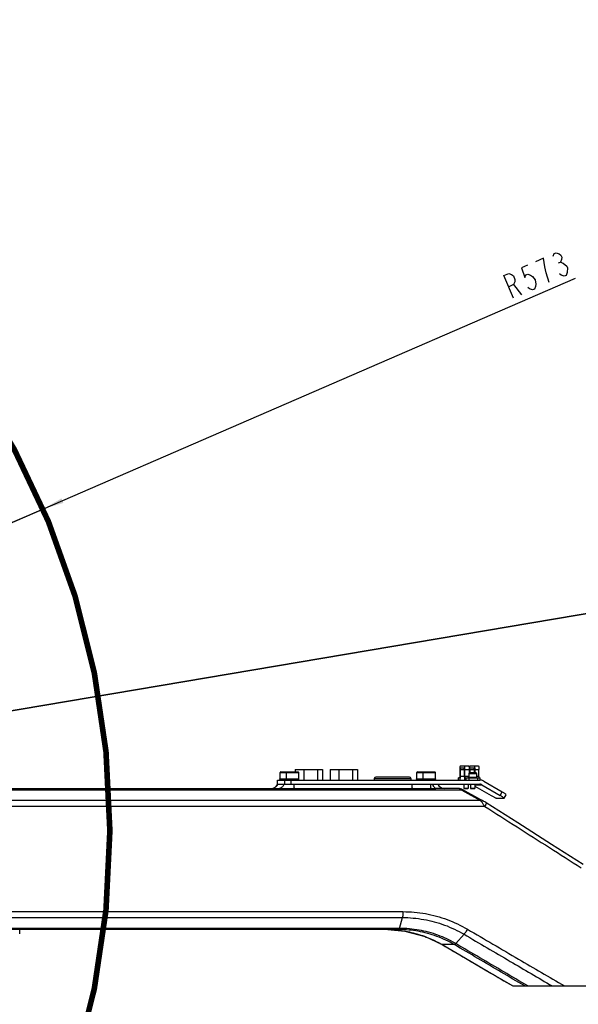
# Model space of a CAD drawing. Header units: millimetres. Extents: x 0 to 1189, y 0 to 841.
# Tile 48 of 88: x 684 to 764, y 142 to 281. Entities that reach past the tile are written whole.
import ezdxf

# ---------------------------------------------------------------- set-up
doc = ezdxf.new("R2010")
doc.units = ezdxf.units.MM
doc.header["$LTSCALE"] = 65.395
doc.layers.get('0').update_dxf_attribs({"linetype": 'CONTINUOUS'})
doc.layers.add('02___PRT_ALL_AXES', color=7, linetype='CONTINUOUS')
doc.styles.get("Standard").update_dxf_attribs({"font": 'txt', "width": 0.7})
doc.dimstyles.new('DIMSTYLE_6', dxfattribs={"dimtxt": 3.5, "dimasz": 3, "dimexe": 0.18, "dimexo": 0.0625, "dimgap": 0.09, "dimtad": 1, "dimlfac": 5, "dimdsep": 46, "dimtxsty": 'Standard', "dimblk": '_FILLED', "dimblk1": '_FILLED', "dimblk2": '_FILLED', "dimcen": 0.09, "dimclrt": 5, "dimadec": 0, "dimazin": 0, "dimtp": 0.01, "dimtm": 0.01, "dimtfac": 1, "dimtofl": 0, "dimtmove": 0, "dimatfit": 3, "dimldrblk": '_FILLED', "dimfxl": 1, "dimtolj": 1, "dimarcsym": 0})

# ---------------------------------------------------------------- blocks, each defined once
blk = doc.blocks.new('_FILLED')
at = {"color": 0, "linetype": 'ByBlock'}
blk.add_solid([(0, 0), (-1, 0.117), (-1, -0.117)], dxfattribs=at)
blk = doc.blocks.new('*D16')
at = {"color": 2, "linetype": 'Continuous'}
for p, q in [((582.52, 166.15), (995.79, 236.05)), ((941.43, 226.85), (582.52, 166.15)), ((941.43, 226.85), (941.43, 226.85))]:
    blk.add_line(p, q, dxfattribs=at)
at = {"color": 2, "linetype": 'Continuous', "xscale": 3, "yscale": 3, "zscale": 3, "rotation": 189.5995147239}
blk.add_blockref('_FILLED', (941.43, 226.85), dxfattribs=at)
blk = doc.blocks.new('*D20')
at = {"color": 2, "linetype": 'Continuous'}
for p, q in [((582.52, 166.15), (763.16, 244.53)), ((687.65, 211.77), (582.52, 166.15)), ((687.65, 211.77), (687.65, 211.77))]:
    blk.add_line(p, q, dxfattribs=at)
at = {"color": 2, "linetype": 'Continuous', "xscale": 3, "yscale": 3, "zscale": 3, "rotation": 203.4559086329}
blk.add_blockref('_FILLED', (687.65, 211.77), dxfattribs=at)

msp = doc.modelspace()

# ---------------------------------------------------------------- linework, layer by layer
at = {"color": 5, "linetype": 'Continuous'}
for p, q in [((760.7323, 246.6576), (761.0132, 246.7794)), ((754.3867, 243.5863), (755.5046, 242.1637))]:
    msp.add_line(p, q, dxfattribs=at)
at = {"color": 7, "linetype": 'Continuous'}
for p, q in [((721.3561, 174.5133), (723.8165, 174.5133)), ((723.4141, 174.8533), (723.4141, 174.5133)), ((723.4141, 174.8533), (727.297, 174.8533)), ((724.6361, 174.8533), (724.6361, 173.3533)), ((726.5776, 174.8533), (726.5776, 173.3533)), ((727.297, 174.8533), (727.297, 173.3533)), ((728.3592, 174.8533), (732.2421, 174.8533)), ((728.3592, 174.8533), (728.3592, 173.3533)), ((729.5812, 174.8533), (729.5812, 173.3533)), ((731.5226, 174.8533), (731.5226, 173.3533)), ((732.2421, 174.8533), (732.2421, 173.3533)), ((740.7408, 174.5133), (743.2012, 174.5133)), ((746.7444, 174.8533), (746.7444, 173.8533)), ((746.7887, 174.8533), (746.7887, 173.8533)), ((746.8183, 175.3533), (748.0029, 175.3533)), ((747.4095, 175.0533), (746.8183, 175.0533)), ((747.3822, 174.8533), (747.3822, 174.3533)), ((747.4391, 173.8533), (747.4391, 174.8533)), ((747.4834, 173.8533), (747.4834, 174.8533)), ((748.0769, 174.8533), (748.0769, 174.3533)), ((748.129, 174.8533), (748.129, 174.3533)), ((748.1734, 174.8533), (748.1734, 174.3533)), ((748.2029, 175.3533), (749.3876, 175.3533)), ((748.7942, 175.0533), (748.2029, 175.0533)), ((748.7668, 174.8533), (748.7668, 174.3533)), ((748.8237, 174.8533), (748.8237, 174.3533)), ((748.8681, 174.8533), (748.8681, 174.3533)), ((749.4615, 173.8533), (749.4615, 174.8533)), ((720.8734, 172.7533), (720.8734, 173.3533)), ((720.8735, 173.3533), (749.5685, 173.3533)), ((734.6238, 173.5533), (734.6238, 173.3533)), ((739.6238, 173.7533), (734.8238, 173.7533)), ((739.8238, 173.5533), (739.8238, 173.3533)), ((746.7148, 173.6533), (746.5818, 173.6533)), ((746.5818, 173.3533), (746.5818, 173.6533)), ((747.4391, 174.3533), (747.3822, 174.3533)), ((747.513, 173.6533), (749.6241, 173.6533)), ((747.646, 173.3533), (747.646, 173.6533)), ((748.0407, 174.2783), (748.0407, 173.7627)), ((748.0902, 174.3533), (748.0769, 174.3533)), ((748.0769, 174.3533), (748.077, 174.343)), ((748.1008, 173.3533), (748.1008, 173.6533)), ((749.0657, 174.3533), (748.1157, 174.3533)), ((749.1407, 174.2783), (749.1407, 173.7627)), ((749.2876, 173.3533), (749.2876, 173.6533)), ((749.6241, 173.3533), (749.6241, 173.6533)), ((750.1619, 173.1925), (752.7651, 171.6729)), ((583.5292, 172.1533), (740.7563, 172.1532)), ((720.8735, 172.7533), (749.5685, 172.7533)), ((740.7563, 172.1532), (742.7351, 172.1525)), ((746.6538, 172.1533), (743.358, 172.1533)), ((746.717, 172.15), (746.6669, 172.1531)), ((749.7379, 170.5663), (747.0852, 172.0129)), ((747.3152, 172.7533), (747.3152, 172.1733)), ((747.9152, 172.1733), (747.3152, 172.1733)), ((747.3152, 172.1733), (747.3352, 172.1533)), ((747.3352, 172.1533), (747.8952, 172.1533)), ((747.9152, 172.1733), (747.8952, 172.1533)), ((747.9152, 172.7533), (747.9152, 172.1733)), ((748.2907, 172.7533), (748.2907, 172.1733)), ((748.8907, 172.1733), (748.2907, 172.1733)), ((748.2907, 172.1733), (748.3107, 172.1533)), ((748.3107, 172.1533), (748.8707, 172.1533)), ((748.8907, 172.1733), (748.8707, 172.1533)), ((748.8907, 172.7533), (748.8907, 172.1733)), ((748.8907, 172.4997), (751.1972, 171.1533)), ((749.8652, 172.6729), (752.4684, 171.1533)), ((749.9005, 170.4776), (749.7379, 170.5663)), ((753.0353, 170.7533), (752.0007, 170.7533)), ((753.0353, 170.7533), (753.0448, 170.7567)), ((753.0448, 170.7566), (753.3416, 171.2762)), ((754.9666, 167.2767), (750.4895, 170.1244)), ((738.1172, 152.1533), (597.0366, 152.1533)), ((684.3309, 151.5533), (684.3309, 152.1533)), ((738.1107, 152.0523), (738.2225, 152.0392)), ((738.1179, 152.1533), (738.1173, 152.1533)), ((738.1986, 152.153), (738.1179, 152.1533)), ((754.2579, 144.1533), (783.5217, 144.1533))]:
    msp.add_line(p, q, dxfattribs=at)
at = {"color": 9, "linetype": 'Continuous'}
for p, q in [((746.7887, 174.8533), (747.3822, 174.8533)), ((747.4834, 174.8533), (748.0769, 174.8533)), ((748.1734, 174.8533), (748.7668, 174.8533)), ((748.8681, 174.8533), (749.4615, 174.8533)), ((720.8822, 172.7533), (720.8822, 173.3533)), ((721.2561, 174.4133), (723.9165, 174.4133)), ((721.9168, 172.7533), (721.9168, 173.3533)), ((722.8263, 172.7533), (722.8263, 173.3533)), ((734.6238, 173.5533), (739.8238, 173.5533)), ((740.6408, 174.4133), (743.3012, 174.4133)), ((747.4391, 173.8533), (746.7887, 173.8533)), ((747.3905, 174.2783), (747.4391, 174.2783)), ((748.0407, 173.8533), (747.4834, 173.8533)), ((748.0407, 174.2783), (749.1407, 174.2783)), ((749.4615, 173.8533), (749.1407, 173.8533)), ((597.0365, 171.9853), (746.8586, 171.9853)), ((746.8586, 171.9853), (747.0217, 171.8964)), ((747.0217, 171.8964), (749.6746, 170.4501)), ((748.8907, 172.6729), (749.8652, 172.6729)), ((749.6746, 170.4501), (598.2408, 170.4501)), ((752.4684, 171.1533), (752.7651, 171.6729)), ((750.2786, 169.6181), (598.4736, 169.6181)), ((598.2408, 153.8563), (738.6135, 153.8562)), ((676.583, 154.6884), (738.6913, 154.6881)), ((738.2141, 152.3214), (738.6135, 153.8562)), ((738.2141, 152.3214), (681.4218, 152.3212)), ((746.1712, 150.1556), (747.3463, 151.4841)), ((744.2547, 150.0097), (744.242, 150.0126)), ((745.9895, 150.0094), (744.2549, 150.0095)), ((746.1712, 150.1556), (746.0838, 150.2065))]:
    msp.add_line(p, q, dxfattribs=at)
at = {"color": 2, "linetype": 'Continuous', "const_width": 0.8}
msp.add_lwpolyline([(467.9223, 166.1533, 1), (697.1223, 166.1533, 1)], format="xyb", close=True, dxfattribs=at)
at = {"color": 5, "linetype": 'Continuous'}
for points in [[(759.4378, 243.8703), (758.9978, 245.2691), (758.7901, 246.1328), (758.6983, 246.7289), (758.6066, 247.3249), (757.4828, 246.8373)], [(759.987, 247.6059), (760.1518, 247.9954), (760.4327, 248.1173), (760.8297, 247.9716), (761.0863, 247.765), (761.2025, 247.4974), (761.1781, 247.1689), (761.0132, 246.7794), (761.4102, 246.6338)], [(756.3591, 246.3497), (755.5162, 245.984), (755.9562, 244.5852), (756.1211, 244.9747), (756.402, 245.0966), (756.7991, 244.9509), (757.0556, 244.7443), (757.4283, 244.2702), (757.52, 243.6741), (757.4956, 243.3455), (757.3308, 242.9561), (757.0498, 242.8342), (756.6528, 242.9798), (756.3962, 243.1865)], [(762.0395, 245.953), (761.9907, 245.2959), (761.8259, 244.9065), (761.5449, 244.7846), (761.1479, 244.9303), (760.8913, 245.1369)], [(761.4102, 246.6338), (761.9234, 246.2206), (762.0395, 245.953)], [(754.3809, 241.6761), (752.9877, 244.8869), (753.6901, 245.1917), (754.0871, 245.046), (754.3437, 244.8394), (754.5759, 244.3043), (754.5515, 243.9757), (754.3867, 243.5863), (753.6843, 243.2815)]]:
    msp.add_lwpolyline(points, dxfattribs=at)
at = {"color": 7, "linetype": 'Continuous'}
for points in [[(747.0852, 172.0129), (746.973, 172.0711), (746.865, 172.1167), (746.717, 172.15)], [(750.1738, 170.3197), (750.0516, 170.3921), (749.9383, 170.4567), (749.9005, 170.4776)], [(750.4895, 170.1244), (750.4354, 170.1587), (750.3024, 170.2415), (750.1738, 170.3197)], [(764.2476, 161.366), (759.753, 164.2296), (754.9666, 167.2767)], [(736.5257, 152.152), (738.9432, 151.9345), (741.8398, 151.1545), (744.2419, 150.0126)], [(744.242, 150.0126), (747.5452, 148.0821), (751.1718, 145.9604), (754.2577, 144.1533)]]:
    msp.add_lwpolyline(points, dxfattribs=at)
for centre, radius, start, end in [((721.3561, 174.4133), 0.1, 90, 180), ((722.2725, 174.4133), 0.1, 90, 180), ((723.8165, 174.4133), 0.1, 0, 90), ((740.7408, 174.4133), 0.1, 90, 180), ((741.6572, 174.4133), 0.1, 90, 180), ((743.2012, 174.4133), 0.1, 0, 90), ((734.8238, 173.5533), 0.2, 90, 180), ((739.6238, 173.5533), 0.2, 0, 90), ((748.1157, 174.2783), 0.075, 90, 180), ((748.0902, 174.2783), 0.075, 80.190044, 90), ((749.0657, 174.2783), 0.075, 0, 90), ((720.0116, 173.1533), 1, 270, 336.421822), ((744.5458, 173.1533), 1, 203.578178, 269.999847)]:
    msp.add_arc(centre, radius, start, end, dxfattribs=at)
for points, start_tangent, end_tangent in [([(746.8183, 175.3533), (746.8078, 175.3482), (746.7975, 175.333), (746.7876, 175.3081), (746.7784, 175.2739), (746.7699, 175.2311), (746.7625, 175.1807), (746.7561, 175.1236), (746.7511, 175.061), (746.7474, 174.9941), (746.7452, 174.9244), (746.7444, 174.8533)], (-1, 0), (0, -1)), ([(746.8183, 175.0533), (746.8107, 175.0464), (746.8035, 175.0265), (746.7974, 174.9947), (746.7927, 174.9533), (746.7897, 174.905), (746.7887, 174.8533)], (-1, 0), (0, -1)), ([(747.3822, 174.8533), (747.3832, 174.905), (747.3861, 174.9533), (747.3908, 174.9947), (747.3969, 175.0265), (747.4041, 175.0464)], (0, 1), (0.48716158, 0.87331185)), ([(747.4041, 175.0464), (747.4104, 175.0531)], (0.48716159, 0.87331185), (0.96504845, 0.26207152)), ([(747.4773, 175.0533), (747.4768, 175.061), (747.4717, 175.1236), (747.4654, 175.1807), (747.4579, 175.2311), (747.4495, 175.2739), (747.4402, 175.3081), (747.4304, 175.333), (747.4201, 175.3482), (747.4095, 175.3533)], (-0.06438527, 0.99792512), (-1, 0)), ([(747.4391, 174.8533), (747.4381, 174.905), (747.4351, 174.9533), (747.4304, 174.9947), (747.4243, 175.0265), (747.4172, 175.0464), (747.4095, 175.0533)], (0, 1), (-1, 0)), ([(747.4834, 174.8533), (747.4827, 174.9244), (747.4805, 174.9941), (747.4773, 175.0533)], (0, 1), (-0.06438527, 0.99792512)), ([(748.0029, 175.3533), (748.0174, 175.3437), (748.0312, 175.3152), (748.044, 175.269), (748.0552, 175.2068), (748.0644, 175.131), (748.0712, 175.0446), (748.0754, 174.9508), (748.0769, 174.8533)], (1, 0), (0, -1)), ([(748.129, 174.8533), (748.1304, 174.9508), (748.1346, 175.0446), (748.1415, 175.131), (748.1507, 175.2068), (748.1619, 175.269), (748.1746, 175.3152), (748.1885, 175.3437), (748.2029, 175.3533)], (0, 1), (1, 0)), ([(748.1734, 174.8533), (748.1744, 174.905), (748.1773, 174.9533), (748.182, 174.9947), (748.1881, 175.0265), (748.1953, 175.0464), (748.2029, 175.0533)], (0, 1), (1, 0)), ([(748.7668, 174.8533), (748.7678, 174.905), (748.7707, 174.9533), (748.7754, 174.9947), (748.7816, 175.0265), (748.7887, 175.0464)], (0, 1), (0.48716158, 0.87331185)), ([(748.7887, 175.0464), (748.795, 175.0531)], (0.48716159, 0.87331185), (0.96504845, 0.26207152)), ([(748.7942, 175.3533), (748.8086, 175.3437), (748.8224, 175.3152), (748.8352, 175.269), (748.8464, 175.2068), (748.8556, 175.131), (748.8619, 175.0533)], (1, 0), (0.06412697, -0.99794175)), ([(748.7942, 175.0533), (748.8018, 175.0464), (748.8089, 175.0265), (748.8151, 174.9947), (748.8198, 174.9533), (748.8227, 174.905), (748.8237, 174.8533)], (1, 0), (0, -1)), ([(748.8619, 175.0533), (748.8624, 175.0446), (748.8666, 174.9508), (748.8681, 174.8533)], (0.06412697, -0.99794175), (0, -1)), ([(749.3876, 175.3533), (749.3981, 175.3482), (749.4084, 175.333), (749.4183, 175.3081), (749.4275, 175.2739), (749.436, 175.2311), (749.4434, 175.1807), (749.4497, 175.1236), (749.4548, 175.061), (749.4585, 174.9941), (749.4607, 174.9244), (749.4615, 174.8533)], (1, 0), (0, -1)), ([(746.7444, 173.8533), (746.7434, 173.8015), (746.7404, 173.7533), (746.7357, 173.7118), (746.7296, 173.6801), (746.7225, 173.6601), (746.7148, 173.6533)], (0, -1), (-1, 0)), ([(746.7826, 173.6533), (746.7763, 173.5755), (746.7671, 173.4997), (746.7559, 173.4375), (746.7431, 173.3913), (746.7293, 173.3629), (746.7148, 173.3533)], (-0.06412697, -0.99794175), (-1, 0)), ([(746.7887, 173.8533), (746.7873, 173.7557), (746.7831, 173.6619), (746.7826, 173.6533)], (0, -1), (-0.06412697, -0.99794175)), ([(747.3822, 174.3533), (747.3921, 174.2643), (747.4213, 174.1797), (747.4371, 174.1499)], (0, -1), (0.50423343, -0.86356739)), ([(747.513, 173.3533), (747.4986, 173.3629), (747.4847, 173.3913), (747.4719, 173.4375), (747.4607, 173.4997), (747.4516, 173.5755), (747.4447, 173.6619), (747.4405, 173.7557), (747.4391, 173.8533)], (-1, 0), (0, 1)), ([(747.513, 173.6533), (747.5054, 173.6601), (747.4982, 173.6801), (747.4921, 173.7118), (747.4874, 173.7533), (747.4845, 173.8015), (747.4834, 173.8533)], (-1, 0), (0, 1)), ([(749.4615, 173.8533), (749.4625, 173.8015), (749.4654, 173.7533), (749.4701, 173.7118), (749.4763, 173.6801), (749.4834, 173.6601), (749.491, 173.6533)], (0, -1), (1, 0)), ([(750.1619, 173.1925), (749.9744, 173.2809), (749.7746, 173.335), (749.5685, 173.3533)], (-0.86361758, 0.50414747), (-1, 0)), ([(749.8652, 172.6729), (749.7715, 172.7171), (749.6716, 172.7441), (749.5685, 172.7533)], (-0.86361758, 0.50414747), (-1, 0)), ([(751.1972, 171.1533), (751.3786, 171.0497), (751.5557, 170.9533), (751.7164, 170.8704), (751.8497, 170.8069), (751.9467, 170.7669), (752.0007, 170.7533)], (0.86361758, -0.50414747), (1, 0)), ([(753.0423, 170.7571), (753.0027, 170.8069), (752.9183, 170.8704), (752.7951, 170.9533), (752.6417, 171.0497), (752.4684, 171.1533)], (0.16413676, 0.98643759), (-0.86361758, 0.50414747)), ([(752.7651, 171.6729), (752.9384, 171.5694), (753.0918, 171.4729), (753.215, 171.39), (753.2994, 171.3265), (753.339, 171.2767)], (0.86361758, -0.50414747), (-0.16413676, -0.98643759)), ([(736.5261, 152.1521), (738.1107, 152.0523)], (0.99992304, -0.01240599), (0.99358399, -0.11309662)), ([(745.9896, 150.0094), (743.5029, 151.1886), (740.8533, 151.9102), (738.1986, 152.153)], (-0.8621899, 0.50658522), (-0.99998605, 0.00528262)), ([(738.2225, 152.0392), (740.4071, 151.6159), (742.5219, 150.8827), (744.2547, 150.0095)], (0.99274761, -0.12021726), (0.86365941, -0.5040758))]:
    msp.add_spline(points, degree=3, dxfattribs=dict(at, start_tangent=start_tangent, end_tangent=end_tangent))
at = {"color": 9, "linetype": 'Continuous'}
for points, start_tangent, end_tangent in [([(720.0349, 172.1533), (720.4076, 172.227), (720.7254, 172.4373), (720.9277, 172.7232)], (1, 0), (0.42678027, 0.90435535)), ([(720.9277, 172.7232), (720.9413, 172.7533)], (0.42678027, 0.90435535), (0.39629961, 0.91812124)), ([(720.9513, 172.1533), (721.324, 172.227), (721.6418, 172.4373), (721.8577, 172.7533)], (1, 0), (0.39629961, 0.91812125)), ([(723.3574, 172.1533), (723.2542, 172.4373), (723.2219, 172.7533)], (-1, 0), (-0.06437551, 0.99792575)), ([(740.102, 172.1533), (739.9988, 172.4373), (739.9665, 172.7533)], (-1, 0), (-0.06437589, 0.99792572)), ([(742.7351, 172.1525), (742.637, 172.4458), (742.6066, 172.7533)], (-0.96572896, 0.25955265), (-0.06263092, 0.99803676)), ([(742.7351, 172.1525), (743.0431, 172.1527), (743.358, 172.1533)], (0.99999983, -0.00059098), (1, -0.00006341)), ([(743.358, 172.1533), (743.1926, 172.227), (743.0516, 172.4373), (742.9558, 172.7533)], (-1, 0), (-0.18809463, 0.98215091)), ([(746.6538, 172.1533), (746.7983, 172.0495), (746.8604, 172.0026)], (0.99999958, -0.00092028), (0.99493959, -0.1004749)), ([(747.0853, 172.0131), (746.9554, 172.0252), (746.9159, 171.9699)], (-0.86665575, 0.49890662), (-0.26080369, -0.96539186)), ([(749.6746, 170.4501), (749.811, 170.2872)], (0.66878613, -0.74345485), (0.62041731, -0.78427186)), ([(749.9006, 170.4778), (749.7711, 170.4899), (749.7317, 170.4347)], (-0.86656438, 0.4990653), (-0.2603916, -0.96550309)), ([(749.811, 170.2872), (749.9848, 170.0559)], (0.62041731, -0.78427186), (0.58284897, -0.8125805)), ([(749.9848, 170.0559), (750.0811, 169.9185), (750.1801, 169.7712)], (0.58284897, -0.8125805), (0.54950208, -0.83549235)), ([(750.1801, 169.7712), (750.2786, 169.6181)], (0.54950208, -0.83549235), (0.53237931, -0.84650592)), ([(750.4898, 170.126), (750.4195, 169.8716), (750.2786, 169.6181)], (0.9845005, -0.17538176), (-0.52326089, -0.85217254)), ([(750.2786, 169.6181), (754.8714, 166.6985), (759.46, 163.7791), (763.9597, 160.914)], (0.84401787, -0.53631506), (0.8434181, -0.53725776)), ([(738.6818, 154.3663), (738.6548, 154.0788), (738.6133, 153.8562)], (-0.05993988, -0.99820199), (-0.2527248, -0.9675382)), ([(738.6136, 153.8558), (741.6625, 153.585), (744.577, 152.7932), (747.3463, 151.4841)], (0.99999911, -0.00133534), (0.86361404, -0.50415353)), ([(738.6913, 154.6881), (738.6818, 154.3663)], (-0.00104879, -0.99999945), (-0.05993988, -0.99820199)), ([(738.6913, 154.6881), (741.8813, 154.4049), (744.9371, 153.5755), (747.8362, 152.2064)], (0.99999909, -0.00134632), (0.86375968, -0.50390398)), ([(738.1178, 152.1533), (738.2143, 152.3214)], (1, 0), (0.25250046, 0.96759677)), ([(746.0838, 150.2065), (743.6568, 151.347), (740.9801, 152.0755), (738.2141, 152.321)], (-0.86561674, 0.50070716), (-1, 0.00007312)), ([(747.8369, 152.2064), (747.669, 151.9272), (747.4996, 151.6777), (747.3466, 151.4847)], (-0.492815, -0.87013411), (-0.66213358, -0.74938583)), ([(747.8362, 152.2064), (755.0789, 147.9647), (761.5783, 144.1533)], (0.86302941, -0.50515367), (0.86248211, -0.50608756)), ([(747.3466, 151.4847), (753.8999, 147.6445), (759.8508, 144.1533)], (0.86290505, -0.50536607), (0.86240719, -0.50621522)), ([(744.2549, 150.0095), (747.5942, 148.0579), (750.9312, 146.1058), (754.2654, 144.1533)], (0.86347051, -0.50439933), (0.86281937, -0.50551235)), ([(745.9892, 150.0097), (746.1712, 150.1556)], (0.99993685, -0.01123796), (0.65752045, 0.7534367)), ([(755.9536, 144.1533), (752.6342, 146.1054), (749.3126, 148.0575), (745.9895, 150.0094)], (-0.86192753, 0.50703149), (-0.86232577, 0.50635389)), ([(756.3882, 144.1533), (752.9846, 146.154), (749.5789, 148.1548), (746.1711, 150.1556)], (-0.86201501, 0.50688275), (-0.86242255, 0.50618904))]:
    msp.add_spline(points, degree=3, dxfattribs=dict(at, start_tangent=start_tangent, end_tangent=end_tangent))
at = {"layer": '02___PRT_ALL_AXES', "color": 7, "linetype": 'Continuous'}
for p, q in [((721.2281, 173.5082), (721.2561, 173.5154)), ((721.2281, 173.5082), (723.9445, 173.5082)), ((721.268, 173.3533), (721.2281, 173.5082)), ((721.2561, 173.5154), (721.2561, 174.4133)), ((722.1445, 173.5082), (722.1725, 173.5154)), ((722.1845, 173.3533), (722.1445, 173.5082)), ((722.1725, 173.5154), (722.1725, 174.4133)), ((723.9046, 173.3533), (723.9445, 173.5082)), ((723.9165, 173.5154), (723.9165, 174.4133)), ((723.9445, 173.5082), (723.9165, 173.5154)), ((740.6128, 173.5082), (740.6408, 173.5154)), ((740.6128, 173.5082), (743.3292, 173.5082)), ((740.6528, 173.3533), (740.6128, 173.5082)), ((740.6408, 173.5154), (740.6408, 174.4133)), ((741.5292, 173.5082), (741.5572, 173.5154)), ((741.5692, 173.3533), (741.5292, 173.5082)), ((741.5572, 173.5154), (741.5572, 174.4133)), ((743.2893, 173.3533), (743.3292, 173.5082)), ((743.3012, 173.5154), (743.3012, 174.4133)), ((743.3292, 173.5082), (743.3012, 173.5154)), ((747.9907, 173.7504), (748.0407, 173.7627)), ((747.9907, 173.7504), (749.1907, 173.7504)), ((748.0145, 173.6533), (747.9907, 173.7504)), ((749.1907, 173.7504), (749.1407, 173.7627)), ((749.1669, 173.6533), (749.1907, 173.7504))]:
    msp.add_line(p, q, dxfattribs=at)

# ---------------------------------------------------------------- dimensions: what is measured, and where the dimension line sits
at = {"color": 2, "linetype": 'Continuous'}
for mpoint, picture, middle in [((687.6525, 211.769), '*D20', (753.819, 241.4323)), ((941.4253, 226.854), '*D16', (983.5668, 234.8688))]:
    dim = msp.add_radius_dim(center=(582.5223, 166.1533), mpoint=mpoint, dimstyle='DIMSTYLE_6', dxfattribs=at)
    dim.commit()
    dim.dimension.update_dxf_attribs({"geometry": picture, "text_midpoint": middle, "dimtype": 164})

doc.saveas('drawing.dxf')
